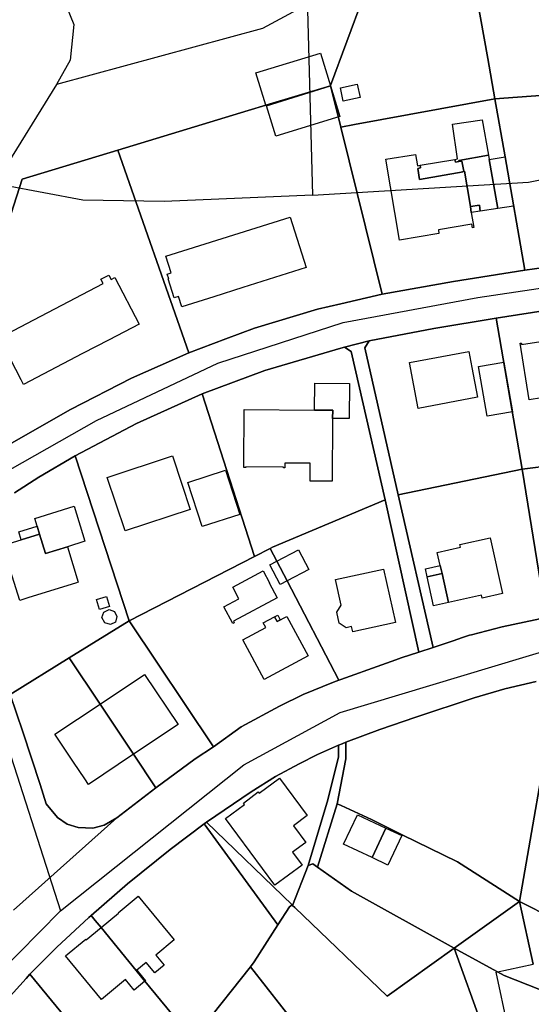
# Model space of a CAD drawing. Extents: x 577960 to 582939, y 6017202 to 6023066.
# Tile 132 of 217: x 579843 to 579933, y 6021561 to 6021735. Entities that reach past the tile are written whole.
import ezdxf

# ---------------------------------------------------------------- set-up
doc = ezdxf.new("R2010")
doc.units = 0
doc.header["$MEASUREMENT"] = 0
doc.linetypes.add('D', pattern=[0])
for name, color, linetype in [('LI__FLUR', 7, 'D'), ('LI__GEB', 7, 'Continuous'), ('LI__STRASSE', 7, 'Continuous')]:
    doc.layers.add(name, color=color, linetype=linetype)

msp = doc.modelspace()

# ---------------------------------------------------------------- linework, layer by layer
at = {"layer": 'LI__FLUR', "color": 8, "linetype": 'D', "true_color": 0x808080}
for p, q in [((579920.328, 6021758.118), (579925.546, 6021728.42)), ((579925.546, 6021728.42), (579920.328, 6021758.118)), ((579897.717, 6021723.633), (579905.114, 6021743.724)), ((579905.114, 6021743.724), (579897.717, 6021723.633)), ((579925.546, 6021728.42), (579926.805, 6021721.283)), ((579926.805, 6021721.283), (579925.546, 6021728.42)), ((579886.241, 6021720.164), (579897.677, 6021723.623)), ((579897.677, 6021723.623), (579886.241, 6021720.164)), ((579897.677, 6021723.623), (579897.717, 6021723.633)), ((579897.717, 6021723.633), (579897.677, 6021723.623)), ((579897.717, 6021723.633), (579899.546, 6021716.286)), ((579899.546, 6021716.286), (579897.717, 6021723.633)), ((579926.805, 6021721.283), (579946.358, 6021722.731)), ((579946.358, 6021722.731), (579926.805, 6021721.283)), ((579883.082, 6021719.205), (579886.241, 6021720.164)), ((579886.241, 6021720.164), (579883.082, 6021719.205)), ((579901.925, 6021716.765), (579926.805, 6021721.283)), ((579926.805, 6021721.283), (579901.925, 6021716.765)), ((579926.805, 6021721.283), (579928.615, 6021711.007)), ((579928.615, 6021711.007), (579926.805, 6021721.283)), ((579860.041, 6021712.229), (579883.082, 6021719.205)), ((579883.082, 6021719.205), (579860.041, 6021712.229)), ((579899.546, 6021716.286), (579901.925, 6021716.765)), ((579901.925, 6021716.765), (579899.546, 6021716.286)), ((579906.873, 6021686.667), (579899.546, 6021716.286)), ((579899.546, 6021716.286), (579906.873, 6021686.667)), ((579860.041, 6021712.229), (579843.048, 6021707.091)), ((579843.048, 6021707.091), (579860.041, 6021712.229)), ((579872.616, 6021676.313), (579860.041, 6021712.229)), ((579860.041, 6021712.229), (579872.616, 6021676.313)), ((579928.615, 6021711.007), (579932.143, 6021690.935)), ((579932.143, 6021690.935), (579928.615, 6021711.007)), ((579843.048, 6021707.091), (579829.043, 6021663.309)), ((579829.043, 6021663.309), (579843.048, 6021707.091)), ((579944.808, 6021692.704), (579932.143, 6021690.935)), ((579932.143, 6021690.935), (579944.808, 6021692.704)), ((579932.143, 6021690.935), (579919.458, 6021688.906)), ((579919.458, 6021688.906), (579932.143, 6021690.935)), ((579919.458, 6021688.906), (579906.873, 6021686.667)), ((579906.873, 6021686.667), (579919.458, 6021688.906)), ((579906.873, 6021686.667), (579899.516, 6021684.978)), ((579899.516, 6021684.978), (579906.873, 6021686.667)), ((579895.407, 6021684.039), (579884.222, 6021680.63)), ((579884.222, 6021680.63), (579895.407, 6021684.039)), ((579899.516, 6021684.978), (579895.407, 6021684.039)), ((579895.407, 6021684.039), (579899.516, 6021684.978)), ((579927.035, 6021682.408), (579937.291, 6021684.017)), ((579937.291, 6021684.017), (579927.035, 6021682.408)), ((579916.009, 6021680.589), (579927.035, 6021682.408)), ((579927.035, 6021682.408), (579916.009, 6021680.589)), ((579931.643, 6021655.649), (579927.035, 6021682.408)), ((579927.035, 6021682.408), (579931.643, 6021655.649)), ((579884.222, 6021680.63), (579879.144, 6021678.741)), ((579879.144, 6021678.741), (579884.222, 6021680.63)), ((579904.554, 6021678.391), (579916.009, 6021680.589)), ((579916.009, 6021680.589), (579904.554, 6021678.391)), ((579879.144, 6021678.741), (579872.616, 6021676.313)), ((579872.616, 6021676.313), (579879.144, 6021678.741)), ((579900.156, 6021677.281), (579904.554, 6021678.391)), ((579904.554, 6021678.391), (579900.156, 6021677.281)), ((579904.554, 6021678.391), (579903.804, 6021677.151)), ((579903.804, 6021677.151), (579904.554, 6021678.391)), ((579886.061, 6021673.143), (579899.506, 6021677.091)), ((579899.506, 6021677.091), (579886.061, 6021673.143)), ((579899.506, 6021677.091), (579900.156, 6021677.281)), ((579900.156, 6021677.281), (579899.506, 6021677.091)), ((579900.156, 6021677.281), (579901.375, 6021676.532)), ((579901.375, 6021676.532), (579900.156, 6021677.281)), ((579901.375, 6021676.532), (579907.393, 6021650.232)), ((579907.393, 6021650.232), (579901.375, 6021676.532)), ((579903.804, 6021677.151), (579909.702, 6021651.132)), ((579909.702, 6021651.132), (579903.804, 6021677.151)), ((579872.616, 6021676.313), (579862.43, 6021671.795)), ((579862.43, 6021671.795), (579872.616, 6021676.313)), ((579874.935, 6021668.995), (579886.061, 6021673.143)), ((579886.061, 6021673.143), (579874.935, 6021668.995)), ((579862.43, 6021671.795), (579851.644, 6021666.227)), ((579851.644, 6021666.227), (579862.43, 6021671.795)), ((579863.33, 6021663.748), (579874.935, 6021668.995)), ((579874.935, 6021668.995), (579863.33, 6021663.748)), ((579884.212, 6021640.217), (579874.935, 6021668.995)), ((579874.935, 6021668.995), (579884.212, 6021640.217)), ((579851.644, 6021666.227), (579841.208, 6021660.28)), ((579841.208, 6021660.28), (579851.644, 6021666.227)), ((579852.454, 6021658.031), (579863.33, 6021663.748)), ((579863.33, 6021663.748), (579852.454, 6021658.031)), ((579846.006, 6021654.252), (579852.454, 6021658.031)), ((579852.454, 6021658.031), (579846.006, 6021654.252)), ((579852.454, 6021658.031), (579862.02, 6021628.802)), ((579862.02, 6021628.802), (579852.454, 6021658.031)), ((579931.643, 6021655.649), (579950.236, 6021658.117)), ((579950.236, 6021658.117), (579931.643, 6021655.649)), ((579909.702, 6021651.132), (579931.643, 6021655.649)), ((579931.643, 6021655.649), (579909.702, 6021651.132)), ((579935.881, 6021629.369), (579931.643, 6021655.649)), ((579931.643, 6021655.649), (579935.881, 6021629.369)), ((579841.728, 6021651.484), (579846.006, 6021654.252)), ((579846.006, 6021654.252), (579841.728, 6021651.484)), ((579915.859, 6021624.082), (579909.702, 6021651.132)), ((579909.702, 6021651.132), (579915.859, 6021624.082)), ((579907.393, 6021650.232), (579887.4, 6021641.856)), ((579887.4, 6021641.856), (579907.393, 6021650.232)), ((579907.393, 6021650.232), (579913.37, 6021623.263)), ((579913.37, 6021623.263), (579907.393, 6021650.232)), ((579886.98, 6021641.636), (579884.212, 6021640.217)), ((579884.212, 6021640.217), (579886.98, 6021641.636)), ((579887.4, 6021641.856), (579886.98, 6021641.636)), ((579886.98, 6021641.636), (579887.4, 6021641.856)), ((579888.17, 6021639.367), (579886.98, 6021641.636)), ((579886.98, 6021641.636), (579888.17, 6021639.367)), ((579884.212, 6021640.217), (579862.02, 6021628.802)), ((579862.02, 6021628.802), (579884.212, 6021640.217)), ((579889.999, 6021635.878), (579888.17, 6021639.367)), ((579888.17, 6021639.367), (579889.999, 6021635.878)), ((579899.186, 6021618.305), (579889.999, 6021635.878)), ((579889.999, 6021635.878), (579899.186, 6021618.305)), ((579935.881, 6021629.369), (579928.094, 6021627.73)), ((579928.094, 6021627.73), (579935.881, 6021629.369)), ((579862.02, 6021628.802), (579851.384, 6021622.225)), ((579851.384, 6021622.225), (579862.02, 6021628.802)), ((579862.02, 6021628.802), (579876.954, 6021606.461)), ((579876.954, 6021606.461), (579862.02, 6021628.802)), ((579928.094, 6021627.73), (579922.657, 6021626.331)), ((579922.657, 6021626.331), (579928.094, 6021627.73)), ((579922.297, 6021626.241), (579921.057, 6021625.821)), ((579921.057, 6021625.821), (579922.297, 6021626.241)), ((579922.657, 6021626.331), (579922.297, 6021626.241)), ((579922.297, 6021626.241), (579922.657, 6021626.331)), ((579915.859, 6021624.082), (579913.37, 6021623.263)), ((579913.37, 6021623.263), (579915.859, 6021624.082)), ((579917.279, 6021624.562), (579915.859, 6021624.082)), ((579915.859, 6021624.082), (579917.279, 6021624.562)), ((579919.418, 6021625.272), (579917.279, 6021624.562)), ((579917.279, 6021624.562), (579919.418, 6021625.272)), ((579921.057, 6021625.821), (579919.418, 6021625.272)), ((579919.418, 6021625.272), (579921.057, 6021625.821)), ((579913.37, 6021623.263), (579910.231, 6021622.233)), ((579910.231, 6021622.233), (579913.37, 6021623.263)), ((579851.384, 6021622.225), (579840.958, 6021615.768)), ((579840.958, 6021615.768), (579851.384, 6021622.225)), ((579856.862, 6021614.038), (579851.384, 6021622.225)), ((579851.384, 6021622.225), (579856.862, 6021614.038)), ((579906.763, 6021621.024), (579899.526, 6021618.425)), ((579899.526, 6021618.425), (579906.763, 6021621.024)), ((579909.242, 6021621.913), (579906.763, 6021621.024)), ((579906.763, 6021621.024), (579909.242, 6021621.913)), ((579910.231, 6021622.233), (579909.242, 6021621.913)), ((579909.242, 6021621.913), (579910.231, 6021622.233)), ((579931.173, 6021579.08), (579938.071, 6021618.854)), ((579938.071, 6021618.854), (579931.173, 6021579.08)), ((579892.848, 6021615.736), (579898.206, 6021617.955)), ((579898.206, 6021617.955), (579892.848, 6021615.736)), ((579898.206, 6021617.955), (579899.186, 6021618.305)), ((579899.186, 6021618.305), (579898.206, 6021617.955)), ((579899.526, 6021618.425), (579899.186, 6021618.305)), ((579899.186, 6021618.305), (579899.526, 6021618.425)), ((579928.604, 6021616.765), (579934.152, 6021618.074)), ((579934.152, 6021618.074), (579928.604, 6021616.765)), ((579843.207, 6021609.151), (579840.958, 6021615.768)), ((579840.958, 6021615.768), (579843.207, 6021609.151)), ((579888.63, 6021613.697), (579892.848, 6021615.736)), ((579892.848, 6021615.736), (579888.63, 6021613.697)), ((579923.146, 6021615.136), (579928.604, 6021616.765)), ((579928.604, 6021616.765), (579923.146, 6021615.136)), ((579862.8, 6021605.162), (579856.862, 6021614.038)), ((579856.862, 6021614.038), (579862.8, 6021605.162)), ((579881.882, 6021610.039), (579888.63, 6021613.697)), ((579888.63, 6021613.697), (579881.882, 6021610.039)), ((579912.8, 6021611.737), (579923.146, 6021615.136)), ((579923.146, 6021615.136), (579912.8, 6021611.737)), ((579906.443, 6021609.538), (579912.8, 6021611.737)), ((579912.8, 6021611.737), (579906.443, 6021609.538)), ((579846.236, 6021599.774), (579843.207, 6021609.151)), ((579843.207, 6021609.151), (579846.236, 6021599.774)), ((579876.954, 6021606.461), (579881.882, 6021610.039)), ((579881.882, 6021610.039), (579876.954, 6021606.461)), ((579900.435, 6021607.279), (579906.443, 6021609.538)), ((579906.443, 6021609.538), (579900.435, 6021607.279)), ((579895.377, 6021605.091), (579899.106, 6021606.76)), ((579899.106, 6021606.76), (579895.377, 6021605.091)), ((579899.106, 6021606.76), (579899.735, 6021607.02)), ((579899.735, 6021607.02), (579899.106, 6021606.76)), ((579899.106, 6021606.76), (579899.106, 6021604.711)), ((579899.106, 6021604.711), (579899.106, 6021606.76)), ((579899.735, 6021607.02), (579900.435, 6021607.279)), ((579900.435, 6021607.279), (579899.735, 6021607.02)), ((579900.385, 6021604.341), (579900.435, 6021607.279)), ((579900.435, 6021607.279), (579900.385, 6021604.341)), ((579866.778, 6021599.214), (579862.8, 6021605.162)), ((579862.8, 6021605.162), (579866.778, 6021599.214)), ((579876.954, 6021606.461), (579873.695, 6021604.322)), ((579873.695, 6021604.322), (579876.954, 6021606.461)), ((579892.158, 6021603.451), (579895.377, 6021605.091)), ((579895.377, 6021605.091), (579892.158, 6021603.451)), ((579873.695, 6021604.322), (579866.778, 6021599.214)), ((579866.778, 6021599.214), (579873.695, 6021604.322)), ((579887.96, 6021601.232), (579892.158, 6021603.451)), ((579892.158, 6021603.451), (579887.96, 6021601.232)), ((579899.106, 6021604.711), (579897.246, 6021597.104)), ((579897.246, 6021597.104), (579899.106, 6021604.711)), ((579898.866, 6021596.394), (579900.385, 6021604.341)), ((579900.385, 6021604.341), (579898.866, 6021596.394)), ((579847.336, 6021596.386), (579846.236, 6021599.774)), ((579846.236, 6021599.774), (579847.336, 6021596.386)), ((579883.622, 6021598.514), (579887.96, 6021601.232)), ((579887.96, 6021601.232), (579883.622, 6021598.514)), ((579866.778, 6021599.214), (579859.841, 6021593.906)), ((579859.841, 6021593.906), (579866.778, 6021599.214)), ((579875.735, 6021593.106), (579883.622, 6021598.514)), ((579883.622, 6021598.514), (579875.735, 6021593.106)), ((579849.305, 6021593.966), (579847.336, 6021596.386)), ((579847.336, 6021596.386), (579849.305, 6021593.966)), ((579897.246, 6021597.104), (579893.758, 6021585.448)), ((579893.758, 6021585.448), (579897.246, 6021597.104)), ((579895.407, 6021585.139), (579898.866, 6021596.394)), ((579898.866, 6021596.394), (579895.407, 6021585.139)), ((579898.866, 6021596.394), (579899.555, 6021596.074)), ((579899.555, 6021596.074), (579898.866, 6021596.394)), ((579899.555, 6021596.074), (579904.963, 6021593.565)), ((579904.963, 6021593.565), (579899.555, 6021596.074)), ((579859.841, 6021593.906), (579841.528, 6021577.513)), ((579841.528, 6021577.513), (579859.841, 6021593.906)), ((579851.024, 6021592.787), (579849.305, 6021593.966)), ((579849.305, 6021593.966), (579851.024, 6021592.787)), ((579853.013, 6021592.157), (579851.024, 6021592.787)), ((579851.024, 6021592.787), (579853.013, 6021592.157)), ((579859.841, 6021593.906), (579857.602, 6021592.587)), ((579857.602, 6021592.587), (579859.841, 6021593.906)), ((579869.287, 6021588.288), (579875.341, 6021592.812)), ((579875.341, 6021592.812), (579869.287, 6021588.288)), ((579875.341, 6021592.812), (579875.735, 6021593.106)), ((579875.735, 6021593.106), (579875.341, 6021592.812)), ((579875.341, 6021592.812), (579888.383, 6021574.905)), ((579888.383, 6021574.905), (579875.341, 6021592.812)), ((579890.889, 6021578.451), (579875.735, 6021593.106)), ((579875.735, 6021593.106), (579890.889, 6021578.451)), ((579904.963, 6021593.565), (579910.381, 6021590.896)), ((579910.381, 6021590.896), (579904.963, 6021593.565)), ((579855.612, 6021592.047), (579853.013, 6021592.157)), ((579853.013, 6021592.157), (579855.612, 6021592.047)), ((579857.602, 6021592.587), (579855.612, 6021592.047)), ((579855.612, 6021592.047), (579857.602, 6021592.587)), ((579910.381, 6021590.896), (579920.217, 6021586.067)), ((579920.217, 6021586.067), (579910.381, 6021590.896)), ((579861.71, 6021582.181), (579869.287, 6021588.288)), ((579869.287, 6021588.288), (579861.71, 6021582.181)), ((579893.758, 6021585.448), (579894.577, 6021585.728)), ((579894.577, 6021585.728), (579893.758, 6021585.448)), ((579894.577, 6021585.728), (579895.407, 6021585.139)), ((579895.407, 6021585.139), (579894.577, 6021585.728)), ((579920.217, 6021586.067), (579931.173, 6021579.08)), ((579931.173, 6021579.08), (579920.217, 6021586.067)), ((579890.989, 6021578.351), (579893.758, 6021585.448)), ((579893.758, 6021585.448), (579890.989, 6021578.351)), ((579901.395, 6021580.88), (579895.407, 6021585.139)), ((579895.407, 6021585.139), (579901.395, 6021580.88)), ((579855.272, 6021576.583), (579861.71, 6021582.181)), ((579861.71, 6021582.181), (579855.272, 6021576.583)), ((579919.598, 6021570.804), (579901.395, 6021580.88)), ((579901.395, 6021580.88), (579919.598, 6021570.804)), ((579931.173, 6021579.08), (579919.598, 6021570.804)), ((579919.598, 6021570.804), (579931.173, 6021579.08)), ((579943.168, 6021572.972), (579931.173, 6021579.08)), ((579933.622, 6021567.974), (579931.173, 6021579.08)), ((579931.173, 6021579.08), (579943.168, 6021572.972)), ((579931.173, 6021579.08), (579933.622, 6021567.974)), ((579890.439, 6021578.122), (579888.383, 6021574.905)), ((579888.383, 6021574.905), (579890.439, 6021578.122)), ((579890.889, 6021578.451), (579890.439, 6021578.122)), ((579890.439, 6021578.122), (579890.889, 6021578.451)), ((579890.989, 6021578.351), (579890.889, 6021578.451)), ((579890.889, 6021578.451), (579890.989, 6021578.351)), ((579891.359, 6021578.002), (579890.989, 6021578.351)), ((579890.989, 6021578.351), (579891.359, 6021578.002)), ((579907.712, 6021562.317), (579891.359, 6021578.002)), ((579891.359, 6021578.002), (579907.712, 6021562.317)), ((579849.195, 6021570.986), (579854.893, 6021576.243)), ((579854.893, 6021576.243), (579849.195, 6021570.986)), ((579854.893, 6021576.243), (579855.272, 6021576.583)), ((579855.272, 6021576.583), (579854.893, 6021576.243)), ((579855.272, 6021576.583), (579855.992, 6021575.704)), ((579855.992, 6021575.704), (579855.272, 6021576.583)), ((579855.992, 6021575.704), (579857.042, 6021574.434)), ((579857.042, 6021574.434), (579855.992, 6021575.704)), ((579857.042, 6021574.434), (579864.829, 6021564.948)), ((579864.829, 6021564.948), (579857.042, 6021574.434)), ((579888.383, 6021574.905), (579884.191, 6021568.346)), ((579884.191, 6021568.346), (579888.383, 6021574.905)), ((579844.427, 6021566.168), (579849.195, 6021570.986)), ((579849.195, 6021570.986), (579844.427, 6021566.168)), ((579919.598, 6021570.804), (579907.712, 6021562.317)), ((579907.712, 6021562.317), (579919.598, 6021570.804)), ((579928.434, 6021565.955), (579919.598, 6021570.804)), ((579919.598, 6021570.804), (579928.434, 6021565.955)), ((579932.063, 6021536.337), (579919.598, 6021570.804)), ((579919.598, 6021570.804), (579932.063, 6021536.337)), ((579884.191, 6021568.346), (579883.511, 6021567.496)), ((579883.511, 6021567.496), (579884.191, 6021568.346)), ((579873.275, 6021554.602), (579883.511, 6021567.496)), ((579883.511, 6021567.496), (579873.275, 6021554.602)), ((579883.511, 6021567.496), (579916.369, 6021525.752)), ((579916.369, 6021525.752), (579883.511, 6021567.496)), ((579837.859, 6021558.911), (579843.757, 6021565.398)), ((579843.757, 6021565.398), (579837.859, 6021558.911)), ((579843.757, 6021565.398), (579844.427, 6021566.168)), ((579844.427, 6021566.168), (579843.757, 6021565.398)), ((579856.432, 6021551.633), (579844.427, 6021566.168)), ((579844.427, 6021566.168), (579856.432, 6021551.633)), ((579864.829, 6021564.948), (579872.506, 6021555.601)), ((579872.506, 6021555.601), (579864.829, 6021564.948)), ((579934.602, 6021563.506), (579928.434, 6021565.955)), ((579928.434, 6021565.955), (579934.602, 6021563.506))]:
    msp.add_line(p, q, dxfattribs=at)
at = {"layer": 'LI__GEB', "color": 5, "linetype": 'D', "true_color": 0x0000ff}
for p, q in [((579884.492, 6021725.882), (579895.917, 6021729.38)), ((579895.917, 6021729.38), (579897.677, 6021723.623)), ((579886.241, 6021720.164), (579884.492, 6021725.882)), ((579897.677, 6021723.623), (579886.251, 6021720.124)), ((579886.351, 6021720.084), (579897.687, 6021723.583)), ((579897.687, 6021723.583), (579899.356, 6021718.165)), ((579899.436, 6021723.243), (579902.445, 6021723.892)), ((579902.445, 6021723.892), (579902.955, 6021721.543)), ((579899.946, 6021720.894), (579899.436, 6021723.243)), ((579886.251, 6021720.124), (579886.241, 6021720.164)), ((579888.03, 6021714.667), (579886.351, 6021720.084)), ((579902.955, 6021721.543), (579899.946, 6021720.894)), ((579899.356, 6021718.165), (579888.03, 6021714.667)), ((579919.278, 6021716.805), (579924.576, 6021717.604)), ((579920.218, 6021710.637), (579919.278, 6021716.805)), ((579924.576, 6021717.604), (579925.686, 6021711.297)), ((579907.513, 6021710.578), (579912.741, 6021711.457)), ((579912.741, 6021711.457), (579913.081, 6021709.448)), ((579909.942, 6021696.253), (579907.513, 6021710.578)), ((579919.748, 6021710.557), (579920.218, 6021710.637)), ((579919.828, 6021710.067), (579919.748, 6021710.557)), ((579920.448, 6021710.167), (579919.828, 6021710.067)), ((579925.686, 6021711.297), (579920.418, 6021710.377)), ((579920.418, 6021710.377), (579925.686, 6021711.297)), ((579920.418, 6021710.377), (579920.448, 6021710.167)), ((579920.448, 6021710.167), (579920.418, 6021710.377)), ((579920.988, 6021710.257), (579920.448, 6021710.167)), ((579921.287, 6021708.478), (579920.988, 6021710.257)), ((579925.686, 6021711.297), (579925.816, 6021710.527)), ((579925.816, 6021710.527), (579928.615, 6021711.007)), ((579925.816, 6021710.527), (579927.335, 6021701.84)), ((579927.335, 6021701.84), (579925.816, 6021710.527)), ((579928.615, 6021711.007), (579930.114, 6021702.25)), ((579913.081, 6021709.448), (579913.57, 6021709.538)), ((579913.65, 6021709.048), (579913.161, 6021708.968)), ((579913.161, 6021708.968), (579913.49, 6021707.029)), ((579913.49, 6021707.029), (579921.207, 6021708.338)), ((579913.57, 6021709.538), (579913.65, 6021709.048)), ((579921.187, 6021708.458), (579921.287, 6021708.478)), ((579921.207, 6021708.338), (579921.187, 6021708.458)), ((579921.417, 6021708.498), (579921.287, 6021708.478)), ((579921.287, 6021708.478), (579921.417, 6021708.498)), ((579922.467, 6021702.201), (579921.417, 6021708.498)), ((579921.417, 6021708.498), (579922.467, 6021702.201)), ((579924.086, 6021702.45), (579922.467, 6021702.201)), ((579922.467, 6021702.201), (579922.637, 6021701.161)), ((579922.637, 6021701.161), (579923.087, 6021698.482)), ((579924.236, 6021701.391), (579924.086, 6021702.45)), ((579927.335, 6021701.84), (579924.236, 6021701.391)), ((579930.114, 6021702.25), (579927.335, 6021701.84)), ((579868.508, 6021693.406), (579890.549, 6021700.332)), ((579890.549, 6021700.332), (579893.368, 6021691.386)), ((579916.909, 6021697.433), (579909.942, 6021696.253)), ((579922.727, 6021699.102), (579916.799, 6021698.092)), ((579916.799, 6021698.092), (579916.909, 6021697.433)), ((579922.847, 6021698.442), (579922.727, 6021699.102)), ((579923.087, 6021698.482), (579922.847, 6021698.442)), ((579869.438, 6021690.457), (579868.508, 6021693.406)), ((579868.778, 6021690.247), (579869.438, 6021690.457)), ((579893.368, 6021691.386), (579887.8, 6021689.627)), ((579857.012, 6021689.338), (579858.422, 6021690.077)), ((579857.412, 6021688.558), (579857.012, 6021689.338)), ((579858.422, 6021690.077), (579858.832, 6021689.298)), ((579858.832, 6021689.298), (579859.461, 6021689.628)), ((579859.461, 6021689.628), (579863.77, 6021681.361)), ((579869.038, 6021689.427), (579868.778, 6021690.247)), ((579868.938, 6021689.397), (579869.038, 6021689.427)), ((579869.997, 6021686.039), (579868.938, 6021689.397)), ((579887.8, 6021689.627), (579882.153, 6021687.848)), ((579838.989, 6021678.963), (579857.412, 6021688.558)), ((579882.153, 6021687.848), (579877.025, 6021686.228)), ((579870.747, 6021686.279), (579869.997, 6021686.039)), ((579871.327, 6021684.439), (579870.747, 6021686.279)), ((579877.025, 6021686.228), (579871.327, 6021684.439)), ((579863.77, 6021681.361), (579858.472, 6021678.592)), ((579842.868, 6021671.505), (579838.989, 6021678.963)), ((579858.472, 6021678.592), (579853.784, 6021676.143)), ((579931.553, 6021677.77), (579943.209, 6021679.619)), ((579911.671, 6021674.582), (579922.207, 6021676.551)), ((579922.207, 6021676.551), (579922.747, 6021673.662)), ((579931.283, 6021677.98), (579931.513, 6021678.01)), ((579932.883, 6021667.984), (579931.283, 6021677.98)), ((579931.513, 6021678.01), (579931.553, 6021677.77)), ((579853.784, 6021676.143), (579843.298, 6021670.676)), ((579913.2, 6021666.435), (579911.671, 6021674.582)), ((579922.747, 6021673.662), (579923.726, 6021668.404)), ((579923.916, 6021673.862), (579928.405, 6021674.641)), ((579925.446, 6021665.045), (579923.916, 6021673.862)), ((579928.405, 6021674.641), (579929.934, 6021665.825)), ((579843.298, 6021670.676), (579842.868, 6021671.505)), ((579894.888, 6021666.136), (579894.938, 6021670.924)), ((579894.938, 6021670.924), (579901.045, 6021670.864)), ((579901.045, 6021670.864), (579900.985, 6021664.626)), ((579923.726, 6021668.404), (579913.2, 6021666.435)), ((579937.841, 6021668.773), (579932.883, 6021667.984)), ((579882.312, 6021656.33), (579882.422, 6021666.266)), ((579882.422, 6021666.266), (579894.888, 6021666.136)), ((579894.888, 6021666.136), (579898.086, 6021666.106)), ((579898.086, 6021666.106), (579894.888, 6021666.136)), ((579898.086, 6021666.106), (579898.076, 6021664.656)), ((579898.076, 6021664.656), (579898.086, 6021666.106)), ((579898.076, 6021664.656), (579897.996, 6021653.541)), ((579900.985, 6021664.626), (579898.076, 6021664.656)), ((579929.934, 6021665.825), (579925.446, 6021665.045)), ((579858.152, 6021654.212), (579869.717, 6021658.03)), ((579869.717, 6021658.03), (579871.377, 6021652.992)), ((579882.312, 6021655.98), (579882.312, 6021656.33)), ((579882.672, 6021655.97), (579882.312, 6021655.98)), ((579889.35, 6021656.02), (579882.672, 6021656.1)), ((579882.672, 6021656.1), (579882.672, 6021655.97)), ((579889.35, 6021655.9), (579889.35, 6021656.02)), ((579889.59, 6021655.9), (579889.35, 6021655.9)), ((579889.6, 6021656.75), (579889.59, 6021655.9)), ((579894.118, 6021656.72), (579889.6, 6021656.75)), ((579894.098, 6021653.561), (579894.118, 6021656.72)), ((579861.29, 6021644.726), (579858.152, 6021654.212)), ((579872.426, 6021653.332), (579879.084, 6021655.481)), ((579879.084, 6021655.481), (579881.613, 6021647.654)), ((579871.377, 6021652.992), (579872.846, 6021648.544)), ((579874.955, 6021645.505), (579872.426, 6021653.332)), ((579897.996, 6021653.541), (579894.098, 6021653.561)), ((579845.287, 6021646.955), (579852.254, 6021649.104)), ((579852.254, 6021649.104), (579854.173, 6021642.897)), ((579872.846, 6021648.544), (579861.29, 6021644.726)), ((579845.717, 6021645.556), (579845.287, 6021646.955)), ((579881.613, 6021647.654), (579874.955, 6021645.505)), ((579846.146, 6021644.166), (579845.717, 6021645.556)), ((579842.918, 6021643.167), (579846.146, 6021644.166)), ((579847.206, 6021640.738), (579846.146, 6021644.166)), ((579846.146, 6021644.166), (579847.206, 6021640.738)), ((579920.607, 6021642.295), (579925.975, 6021643.494)), ((579925.975, 6021643.494), (579928.164, 6021633.638)), ((579839.609, 6021642.137), (579842.918, 6021643.167)), ((579842.638, 6021632.411), (579839.609, 6021642.137)), ((579851.074, 6021641.937), (579847.206, 6021640.738)), ((579847.206, 6021640.738), (579851.074, 6021641.937)), ((579854.173, 6021642.897), (579851.074, 6021641.937)), ((579851.074, 6021641.937), (579853.014, 6021635.65)), ((579916.619, 6021640.915), (579920.707, 6021641.825)), ((579920.707, 6021641.825), (579920.607, 6021642.295)), ((579917.129, 6021638.616), (579916.619, 6021640.915)), ((579914.5, 6021638.027), (579917.129, 6021638.616)), ((579917.129, 6021638.616), (579917.449, 6021637.197)), ((579917.449, 6021637.197), (579917.129, 6021638.616)), ((579880.363, 6021634.749), (579885.751, 6021637.638)), ((579885.751, 6021637.638), (579886.881, 6021635.519)), ((579898.586, 6021636.118), (579907.103, 6021637.947)), ((579907.103, 6021637.947), (579909.202, 6021628.481)), ((579914.82, 6021636.607), (579914.5, 6021638.027)), ((579917.449, 6021637.197), (579914.82, 6021636.607)), ((579918.588, 6021632.029), (579917.449, 6021637.197)), ((579852.704, 6021635.55), (579844.077, 6021632.851)), ((579853.014, 6021635.65), (579852.704, 6021635.55)), ((579881.453, 6021632.72), (579880.363, 6021634.749)), ((579886.881, 6021635.519), (579886.851, 6021635.509)), ((579886.851, 6021635.509), (579888.26, 6021632.86)), ((579899.596, 6021631.57), (579898.586, 6021636.118)), ((579844.077, 6021632.851), (579842.638, 6021632.411)), ((579888.26, 6021632.86), (579880.513, 6021628.721)), ((579924.456, 6021633.338), (579918.588, 6021632.029)), ((579924.566, 6021632.838), (579924.456, 6021633.338)), ((579928.164, 6021633.638), (579924.566, 6021632.838)), ((579878.774, 6021631.281), (579881.453, 6021632.72)), ((579880.363, 6021628.322), (579878.774, 6021631.281)), ((579898.826, 6021630.33), (579899.596, 6021631.57)), ((579857.212, 6021629.392), (579857.532, 6021630.352)), ((579857.702, 6021628.422), (579857.212, 6021629.392)), ((579857.532, 6021630.352), (579858.462, 6021630.801)), ((579858.462, 6021630.801), (579859.411, 6021630.451)), ((579859.411, 6021630.451), (579859.851, 6021629.542)), ((579859.851, 6021629.542), (579859.581, 6021628.562)), ((579885.761, 6021628.441), (579887.76, 6021629.511)), ((579887.76, 6021629.511), (579888.22, 6021628.651)), ((579888.22, 6021628.651), (579889.959, 6021629.591)), ((579889.959, 6021629.591), (579893.708, 6021622.594)), ((579899.246, 6021628.391), (579898.826, 6021630.33)), ((579858.691, 6021628.142), (579857.702, 6021628.422)), ((579859.581, 6021628.562), (579858.691, 6021628.142)), ((579880.643, 6021628.472), (579880.363, 6021628.322)), ((579880.513, 6021628.721), (579880.643, 6021628.472)), ((579882.182, 6021625.423), (579886.221, 6021627.592)), ((579886.221, 6021627.592), (579885.761, 6021628.441)), ((579900.465, 6021627.581), (579899.246, 6021628.391)), ((579901.405, 6021627.801), (579900.465, 6021627.581)), ((579901.625, 6021626.832), (579901.405, 6021627.801)), ((579909.202, 6021628.481), (579901.625, 6021626.832)), ((579885.931, 6021618.425), (579882.182, 6021625.423)), ((579893.708, 6021622.594), (579885.931, 6021618.425)), ((579856.862, 6021614.038), (579864.759, 6021619.316)), ((579864.759, 6021619.316), (579870.687, 6021610.429)), ((579848.865, 6021608.701), (579856.862, 6021614.038)), ((579862.8, 6021605.162), (579856.862, 6021614.038)), ((579856.862, 6021614.038), (579862.8, 6021605.162)), ((579870.687, 6021610.429), (579862.8, 6021605.162)), ((579852.164, 6021603.772), (579848.865, 6021608.701)), ((579862.8, 6021605.162), (579854.813, 6021599.824)), ((579854.163, 6021600.794), (579852.164, 6021603.772)), ((579854.813, 6021599.824), (579854.163, 6021600.794)), ((579885.081, 6021598.234), (579888.68, 6021600.912)), ((579888.68, 6021600.912), (579893.588, 6021594.315)), ((579882.252, 6021596.504), (579884.901, 6021598.474)), ((579884.901, 6021598.474), (579885.081, 6021598.234)), ((579879.063, 6021593.756), (579882.432, 6021596.264)), ((579882.432, 6021596.264), (579882.252, 6021596.504)), ((579900.005, 6021589.217), (579902.464, 6021594.445)), ((579902.464, 6021594.445), (579907.512, 6021592.075)), ((579887.85, 6021581.94), (579879.063, 6021593.756)), ((579893.588, 6021594.315), (579891.119, 6021592.476)), ((579891.119, 6021592.476), (579893.298, 6021589.537)), ((579907.512, 6021592.075), (579905.053, 6021586.848)), ((579905.053, 6021586.848), (579907.512, 6021592.075)), ((579907.512, 6021592.075), (579910.331, 6021590.746)), ((579893.298, 6021589.537), (579890.969, 6021587.798)), ((579905.053, 6021586.848), (579900.005, 6021589.217)), ((579910.331, 6021590.746), (579907.872, 6021585.518)), ((579890.969, 6021587.798), (579892.658, 6021585.528)), ((579907.872, 6021585.518), (579905.053, 6021586.848)), ((579892.658, 6021585.528), (579887.85, 6021581.94)), ((579860.051, 6021577.073), (579863.639, 6021580.022)), ((579863.639, 6021580.022), (579870.017, 6021572.285)), ((579857.042, 6021574.434), (579860.131, 6021576.973)), ((579860.131, 6021576.973), (579860.051, 6021577.073)), ((579854.433, 6021572.285), (579857.042, 6021574.434)), ((579864.829, 6021564.948), (579857.042, 6021574.434)), ((579857.042, 6021574.434), (579864.829, 6021564.948)), ((579850.764, 6021569.426), (579854.353, 6021572.385)), ((579854.353, 6021572.385), (579854.433, 6021572.285)), ((579870.017, 6021572.285), (579866.728, 6021569.576)), ((579857.132, 6021561.709), (579850.764, 6021569.426)), ((579866.728, 6021569.576), (579868.217, 6021567.776)), ((579865.059, 6021568.236), (579863.399, 6021566.867)), ((579863.399, 6021566.867), (579864.919, 6021565.028)), ((579866.558, 6021566.407), (579865.059, 6021568.236)), ((579868.217, 6021567.776), (579866.558, 6021566.407)), ((579927.015, 6021566.525), (579933.622, 6021567.974)), ((579929.584, 6021554.82), (579927.015, 6021566.525)), ((579861.39, 6021565.218), (579857.132, 6021561.709)), ((579862.909, 6021563.368), (579861.39, 6021565.218)), ((579864.829, 6021564.948), (579862.909, 6021563.368)), ((579864.919, 6021565.028), (579864.829, 6021564.948))]:
    msp.add_line(p, q, dxfattribs=at)
at = {"layer": 'LI__GEB', "color": 5, "linetype": 'D', "true_color": 0x0100ff}
for p, q in [((579913.57, 6021709.538), (579919.748, 6021710.557)), ((579919.748, 6021710.557), (579919.828, 6021710.067)), ((579919.828, 6021710.067), (579920.448, 6021710.167)), ((579920.448, 6021710.167), (579920.988, 6021710.257)), ((579920.988, 6021710.257), (579921.287, 6021708.478)), ((579913.161, 6021708.968), (579913.65, 6021709.048)), ((579913.49, 6021707.029), (579913.161, 6021708.968)), ((579921.207, 6021708.338), (579913.49, 6021707.029)), ((579913.65, 6021709.048), (579913.57, 6021709.538)), ((579921.287, 6021708.478), (579921.187, 6021708.458)), ((579921.187, 6021708.458), (579921.207, 6021708.338)), ((579922.467, 6021702.201), (579924.086, 6021702.45)), ((579922.637, 6021701.161), (579922.467, 6021702.201)), ((579924.236, 6021701.391), (579922.637, 6021701.161)), ((579924.086, 6021702.45), (579924.236, 6021701.391)), ((579842.488, 6021644.556), (579845.717, 6021645.556)), ((579845.717, 6021645.556), (579846.146, 6021644.166)), ((579842.918, 6021643.167), (579842.488, 6021644.556)), ((579846.146, 6021644.166), (579842.918, 6021643.167)), ((579888.17, 6021639.367), (579892.029, 6021641.396)), ((579892.029, 6021641.396), (579893.858, 6021637.897)), ((579886.96, 6021638.737), (579888.17, 6021639.367)), ((579888.8, 6021635.259), (579886.96, 6021638.737)), ((579893.858, 6021637.897), (579889.999, 6021635.878)), ((579914.82, 6021636.607), (579917.449, 6021637.197)), ((579915.969, 6021631.439), (579914.82, 6021636.607)), ((579917.449, 6021637.197), (579918.588, 6021632.029)), ((579889.999, 6021635.878), (579888.8, 6021635.259)), ((579856.222, 6021632.561), (579858.002, 6021633.11)), ((579858.002, 6021633.11), (579858.541, 6021631.341)), ((579856.772, 6021630.791), (579856.222, 6021632.561)), ((579858.541, 6021631.341), (579856.772, 6021630.791)), ((579918.588, 6021632.029), (579915.969, 6021631.439)), ((579887.76, 6021629.511), (579888.34, 6021629.821)), ((579888.22, 6021628.651), (579887.76, 6021629.511)), ((579888.34, 6021629.821), (579888.8, 6021628.971)), ((579888.8, 6021628.971), (579888.22, 6021628.651))]:
    msp.add_line(p, q, dxfattribs=at)
at = {"layer": 'LI__STRASSE', "color": 251, "linetype": 'D', "true_color": 0x646464}
for p, q in [((579893.067, 6021755.954), (579894.511, 6021704.234)), ((579932.797, 6021706.546), (579944.643, 6021708.857)), ((579894.511, 6021704.234), (579932.797, 6021706.546)), ((579853.797, 6021703.329), (579839.988, 6021705.937)), ((579868.217, 6021703.078), (579853.797, 6021703.329)), ((579894.511, 6021704.234), (579868.217, 6021703.078))]:
    msp.add_line(p, q, dxfattribs=at)
at = {"layer": 'LI__STRASSE', "color": 251, "linetype": 'D', "true_color": 0x656464}
for p, q in [((579849.974, 6021740.064), (579852.219, 6021734.451)), ((579894.876, 6021738.717), (579885.671, 6021733.778)), ((579852.219, 6021734.451), (579851.546, 6021728.165)), ((579885.671, 6021733.778), (579849.15, 6021723.829)), ((579851.546, 6021728.165), (579849.15, 6021723.829)), ((579849.15, 6021723.829), (579839.308, 6021707.918)), ((579923.814, 6021686.081), (579946.018, 6021689.401)), ((579899.923, 6021681.684), (579923.814, 6021686.081)), ((579877.721, 6021674.448), (579899.923, 6021681.684)), ((579856.211, 6021664.303), (579877.721, 6021674.448)), ((579819.282, 6021643.456), (579856.211, 6021664.303)), ((579899.426, 6021612.557), (579939.16, 6021624.561)), ((579882.332, 6021603.302), (579899.426, 6021612.557)), ((579839.019, 6021611.1), (579849.859, 6021577.432)), ((579849.859, 6021577.432), (579882.332, 6021603.302)), ((579826.044, 6021553.294), (579849.859, 6021577.432))]:
    msp.add_line(p, q, dxfattribs=at)

doc.saveas('drawing.dxf')
